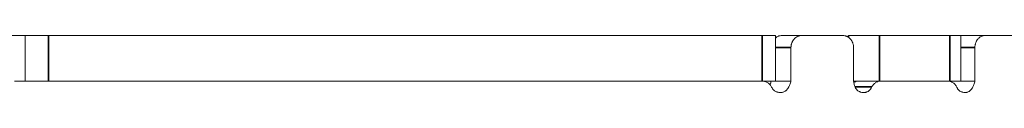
# Model space of a CAD drawing. Header units: millimetres. Extents: x 4 to 1188, y 1 to 840.
# Tile 109 of 197: x 644.096 to 650.26, y 411.433 to 411.791. Entities that reach past the tile are written whole.
import ezdxf

# ---------------------------------------------------------------- set-up
doc = ezdxf.new("R2010")
doc.units = ezdxf.units.MM
doc.layers.add('1', color=7, linetype='Continuous')

msp = doc.modelspace()

# ---------------------------------------------------------------- linework, layer by layer
at = {"layer": '1', "color": 154, "linetype": 'Continuous', "lineweight": 13}
for p, q in [((643.9865, 411.7905), (644.1293, 411.7905)), ((644.1293, 411.7905), (644.2758, 411.7905)), ((644.1293, 411.5048), (644.1293, 411.7905)), ((648.7448, 411.7905), (644.2758, 411.7905)), ((648.7448, 411.7905), (648.8279, 411.7905)), ((648.8279, 411.5048), (648.8279, 411.7905)), ((648.8693, 411.7905), (648.9927, 411.7905)), ((649.2495, 411.7905), (648.9927, 411.7905)), ((649.2843, 411.7905), (649.4791, 411.7905)), ((649.4791, 411.7905), (649.9195, 411.7905)), ((649.9195, 411.7905), (649.9882, 411.7905)), ((649.9882, 411.5048), (649.9882, 411.7905)), ((649.9882, 411.7905), (650.1404, 411.7905)), ((650.3806, 411.7905), (650.1404, 411.7905)), ((648.9246, 411.7148), (648.9246, 411.5048)), ((649.3166, 411.5048), (649.3166, 411.7148)), ((650.0765, 411.7148), (650.0765, 411.5048)), ((648.7462, 411.5048), (644.0622, 411.5048)), ((648.8279, 411.5048), (648.7448, 411.5048)), ((648.8279, 411.5048), (648.9246, 411.5048)), ((649.4791, 411.5048), (649.3162, 411.5048)), ((649.4791, 411.5048), (649.9195, 411.5048)), ((649.482, 411.5048), (649.486, 411.5048)), ((649.9089, 411.5048), (649.486, 411.5048)), ((649.9882, 411.5048), (649.9195, 411.5048)), ((649.9882, 411.5048), (650.0765, 411.5048))]:
    msp.add_line(p, q, dxfattribs=at)
at = {"layer": '1', "color": 154, "linetype": 'Continuous', "lineweight": 35}
for p, q in [((644.2758, 411.7905), (644.2758, 411.5048)), ((648.7448, 411.5048), (648.7448, 411.7905)), ((649.2843, 411.7793), (649.2843, 411.7905)), ((649.4791, 411.7905), (649.4791, 411.5048)), ((649.9195, 411.5048), (649.9195, 411.7905)), ((648.8279, 411.7148), (648.9246, 411.7148)), ((649.9882, 411.7148), (650.0765, 411.7148))]:
    msp.add_line(p, q, dxfattribs=at)
at = {"layer": '1', "color": 154, "linetype": 'Continuous', "lineweight": 13}
for points, knots in [([(648.8693, 411.7905), (648.8648, 411.7905), (648.8604, 411.79), (648.8539, 411.7886), (648.8517, 411.788), (648.8474, 411.7865), (648.8453, 411.7857), (648.8391, 411.7828), (648.8352, 411.7805), (648.8302, 411.7768), (648.829, 411.7758), (648.8277, 411.7748)], [0, 0, 0, 0, 0.298942, 0.298942, 0.448414, 0.448414, 0.597885, 0.597885, 0.896827, 0.896827, 1, 1, 1, 1]), ([(648.9927, 411.7905), (648.9883, 411.7905), (648.9838, 411.79), (648.9773, 411.7886), (648.9752, 411.788), (648.9709, 411.7865), (648.9687, 411.7857), (648.9626, 411.7828), (648.9586, 411.7805), (648.9531, 411.7764), (648.9513, 411.7749), (648.9478, 411.7718), (648.9462, 411.7701), (648.9414, 411.7649), (648.9386, 411.761), (648.9355, 411.7559), (648.9349, 411.7548), (648.9337, 411.7527), (648.9321, 411.7494), (648.9297, 411.7439), (648.9282, 411.7392), (648.9269, 411.7345), (648.9263, 411.7321), (648.925, 411.7247), (648.9246, 411.7198), (648.9246, 411.7148)], [0, 0, 0, 0, 0.125, 0.125, 0.1875, 0.1875, 0.25, 0.25, 0.375, 0.375, 0.4375, 0.4375, 0.5, 0.5, 0.625, 0.625, 0.65625, 0.65625, 0.6875, 0.75, 0.8125, 0.8125, 0.875, 0.875, 1, 1, 1, 1]), ([(649.3166, 411.7148), (649.3166, 411.7198), (649.3162, 411.7247), (649.3149, 411.732), (649.3143, 411.7344), (649.3131, 411.7391), (649.3123, 411.7415), (649.3098, 411.7483), (649.3078, 411.7527), (649.3041, 411.7589), (649.3028, 411.7609), (649.3, 411.7647), (649.2985, 411.7666), (649.2939, 411.7718), (649.2905, 411.7749), (649.2859, 411.7784), (649.285, 411.7791), (649.2831, 411.7803), (649.2802, 411.7822), (649.2753, 411.7848), (649.2712, 411.7865), (649.267, 411.7879), (649.2648, 411.7885), (649.2583, 411.79), (649.2539, 411.7905), (649.2495, 411.7905)], [0, 0, 0, 0, 0.125, 0.125, 0.1875, 0.1875, 0.25, 0.25, 0.375, 0.375, 0.4375, 0.4375, 0.5, 0.5, 0.625, 0.625, 0.65625, 0.65625, 0.6875, 0.75, 0.8125, 0.8125, 0.875, 0.875, 1, 1, 1, 1]), ([(650.1404, 411.7905), (650.1362, 411.7905), (650.132, 411.79), (650.1259, 411.7886), (650.1239, 411.788), (650.1199, 411.7865), (650.1179, 411.7857), (650.1121, 411.7828), (650.1084, 411.7805), (650.1032, 411.7764), (650.1015, 411.7749), (650.0983, 411.7718), (650.0967, 411.7701), (650.0923, 411.7649), (650.0896, 411.761), (650.0867, 411.7559), (650.0861, 411.7548), (650.0851, 411.7527), (650.0835, 411.7494), (650.0813, 411.7439), (650.0799, 411.7392), (650.0786, 411.7345), (650.0781, 411.7321), (650.0769, 411.7247), (650.0765, 411.7198), (650.0765, 411.7148)], [0, 0, 0, 0, 0.125, 0.125, 0.1875, 0.1875, 0.25, 0.25, 0.375, 0.375, 0.4375, 0.4375, 0.5, 0.5, 0.625, 0.625, 0.65625, 0.65625, 0.6875, 0.75, 0.8125, 0.8125, 0.875, 0.875, 1, 1, 1, 1]), ([(648.8033, 411.4671), (648.8006, 411.4728), (648.7971, 411.478), (648.7911, 411.485), (648.7889, 411.4872), (648.7844, 411.4912), (648.7796, 411.4948), (648.7744, 411.4977), (648.769, 411.5003), (648.7663, 411.5014), (648.7607, 411.5031), (648.7579, 411.5037), (648.7521, 411.5046), (648.7491, 411.5048), (648.7462, 411.5048)], [0, 0, 0, 0, 0.25, 0.25, 0.375, 0.375, 0.5, 0.625, 0.625, 0.75, 0.75, 0.875, 0.875, 1, 1, 1, 1]), ([(648.8011, 411.5048), (648.7993, 411.4975), (648.7971, 411.4904), (648.7943, 411.4829), (648.794, 411.4823), (648.7938, 411.4818)], [0, 0, 0, 0, 0.922616, 0.922616, 1, 1, 1, 1]), ([(648.9246, 411.5048), (648.9226, 411.4974), (648.9204, 411.4902), (648.9163, 411.4798), (648.9149, 411.4764), (648.9116, 411.4697), (648.9099, 411.4664), (648.9069, 411.4617), (648.9059, 411.4601), (648.9037, 411.4571), (648.9026, 411.4556), (648.8991, 411.4513), (648.8966, 411.4487), (648.8925, 411.4451), (648.8911, 411.444), (648.8882, 411.4419), (648.8837, 411.439), (648.8788, 411.4368), (648.8738, 411.4352), (648.8721, 411.4348), (648.8687, 411.4341), (648.8669, 411.4338), (648.8635, 411.4335), (648.8618, 411.4334), (648.8583, 411.4333), (648.8565, 411.4334), (648.8513, 411.4337), (648.8478, 411.4341), (648.8427, 411.435), (648.841, 411.4354), (648.8376, 411.4364), (648.8359, 411.437), (648.8309, 411.4388), (648.8278, 411.4404), (648.8232, 411.4433), (648.8218, 411.4443), (648.8189, 411.4465), (648.8175, 411.4477), (648.8136, 411.4516), (648.8112, 411.4544), (648.808, 411.4589), (648.807, 411.4605), (648.8051, 411.4638), (648.8042, 411.4654), (648.8033, 411.4671)], [0, 0, 0, 0, 0.125, 0.125, 0.1875, 0.1875, 0.25, 0.25, 0.28125, 0.28125, 0.3125, 0.3125, 0.375, 0.375, 0.40625, 0.40625, 0.4375, 0.5, 0.5, 0.53125, 0.53125, 0.5625, 0.5625, 0.59375, 0.59375, 0.625, 0.625, 0.6875, 0.6875, 0.71875, 0.71875, 0.75, 0.75, 0.8125, 0.8125, 0.84375, 0.84375, 0.875, 0.875, 0.9375, 0.9375, 0.96875, 0.96875, 1, 1, 1, 1]), ([(649.4318, 411.4694), (649.4301, 411.4661), (649.4282, 411.4629), (649.4242, 411.4567), (649.422, 411.4538), (649.4184, 411.4498), (649.4171, 411.4485), (649.4145, 411.446), (649.4104, 411.4425), (649.4059, 411.4397), (649.4012, 411.4374), (649.3996, 411.4368), (649.3964, 411.4356), (649.3931, 411.4346), (649.3897, 411.434), (649.3864, 411.4336), (649.3847, 411.4334), (649.3821, 411.4334), (649.3812, 411.4333), (649.3795, 411.4334), (649.377, 411.4334), (649.3744, 411.4336), (649.3694, 411.4341), (649.366, 411.4347), (649.3611, 411.436), (649.3594, 411.4366), (649.3561, 411.4377), (649.3545, 411.4384), (649.3498, 411.4407), (649.3468, 411.4425), (649.3426, 411.4458), (649.3412, 411.447), (649.3385, 411.4495), (649.3348, 411.4534), (649.3316, 411.4579), (649.3277, 411.4644), (649.3261, 411.4678), (649.3232, 411.4748), (649.322, 411.4784), (649.3199, 411.4858), (649.3191, 411.4895), (649.3176, 411.4971), (649.317, 411.5009), (649.3166, 411.5048)], [0, 0, 0, 0, 0.0625, 0.0625, 0.125, 0.125, 0.15625, 0.15625, 0.1875, 0.25, 0.25, 0.28125, 0.28125, 0.3125, 0.34375, 0.34375, 0.375, 0.375, 0.390625, 0.390625, 0.40625, 0.4375, 0.4375, 0.5, 0.5, 0.53125, 0.53125, 0.5625, 0.5625, 0.625, 0.625, 0.65625, 0.65625, 0.6875, 0.75, 0.75, 0.8125, 0.8125, 0.875, 0.875, 0.9375, 0.9375, 1, 1, 1, 1]), ([(649.318, 411.4949), (649.3182, 411.495), (649.3207, 411.4967), (649.3233, 411.4981), (649.3271, 411.4999), (649.3284, 411.5005), (649.331, 411.5015), (649.3323, 411.502), (649.3389, 411.504), (649.3443, 411.5048), (649.3498, 411.5048)], [0, 0, 0, 0, 0.015597, 0.261697, 0.261697, 0.384748, 0.384748, 0.507798, 0.507798, 1, 1, 1, 1]), ([(649.486, 411.5048), (649.4805, 411.5048), (649.4751, 411.504), (649.4685, 411.502), (649.4672, 411.5015), (649.4646, 411.5005), (649.4633, 411.5), (649.4595, 411.4982), (649.4547, 411.4955), (649.4501, 411.4921), (649.4469, 411.4892), (649.4458, 411.4882), (649.4437, 411.4862), (649.4427, 411.4851), (649.4379, 411.4797), (649.4346, 411.4748), (649.4318, 411.4694)], [0, 0, 0, 0, 0.25, 0.25, 0.3125, 0.3125, 0.375, 0.375, 0.5, 0.625, 0.625, 0.6875, 0.6875, 0.75, 0.75, 1, 1, 1, 1]), ([(649.9626, 411.4671), (649.96, 411.4728), (649.9568, 411.478), (649.9511, 411.485), (649.9491, 411.4872), (649.9448, 411.4912), (649.9403, 411.4948), (649.9354, 411.4977), (649.9304, 411.5003), (649.9278, 411.5014), (649.9225, 411.5031), (649.9198, 411.5037), (649.9144, 411.5046), (649.9116, 411.5048), (649.9089, 411.5048)], [0, 0, 0, 0, 0.25, 0.25, 0.375, 0.375, 0.5, 0.625, 0.625, 0.75, 0.75, 0.875, 0.875, 1, 1, 1, 1]), ([(650.0765, 411.5048), (650.0747, 411.4974), (650.0725, 411.4902), (650.0687, 411.4798), (650.0673, 411.4764), (650.0643, 411.4697), (650.0626, 411.4664), (650.0599, 411.4617), (650.0589, 411.4601), (650.0569, 411.4571), (650.0559, 411.4556), (650.0526, 411.4513), (650.0502, 411.4487), (650.0464, 411.4451), (650.045, 411.444), (650.0423, 411.4419), (650.0381, 411.439), (650.0335, 411.4368), (650.0288, 411.4352), (650.0272, 411.4348), (650.024, 411.4341), (650.0224, 411.4338), (650.0191, 411.4335), (650.0175, 411.4334), (650.0142, 411.4333), (650.0126, 411.4334), (650.0076, 411.4337), (650.0044, 411.4341), (649.9996, 411.435), (649.998, 411.4354), (649.9948, 411.4364), (649.9932, 411.437), (649.9885, 411.4388), (649.9856, 411.4404), (649.9813, 411.4433), (649.9799, 411.4443), (649.9772, 411.4465), (649.9759, 411.4477), (649.9722, 411.4516), (649.97, 411.4544), (649.967, 411.4589), (649.966, 411.4605), (649.9642, 411.4638), (649.9634, 411.4654), (649.9626, 411.4671)], [0, 0, 0, 0, 0.125, 0.125, 0.1875, 0.1875, 0.25, 0.25, 0.28125, 0.28125, 0.3125, 0.3125, 0.375, 0.375, 0.40625, 0.40625, 0.4375, 0.5, 0.5, 0.53125, 0.53125, 0.5625, 0.5625, 0.59375, 0.59375, 0.625, 0.625, 0.6875, 0.6875, 0.71875, 0.71875, 0.75, 0.75, 0.8125, 0.8125, 0.84375, 0.84375, 0.875, 0.875, 0.9375, 0.9375, 0.96875, 0.96875, 1, 1, 1, 1])]:
    msp.add_open_spline(points, degree=3, knots=knots, dxfattribs=at)
at = {"layer": '1', "color": 154, "linetype": 'Continuous', "lineweight": 35}
msp.add_open_spline([(649.4318, 411.4694), (649.4091, 411.4693), (649.3864, 411.4693), (649.3636, 411.4692), (649.3636, 411.4692), (649.3513, 411.4692), (649.3389, 411.4691), (649.3265, 411.4691)], degree=3, knots=[0, 0, 0, 0, 0.647497, 0.647497, 0.647888, 0.647888, 1, 1, 1, 1], dxfattribs=at)

doc.saveas('drawing.dxf')
